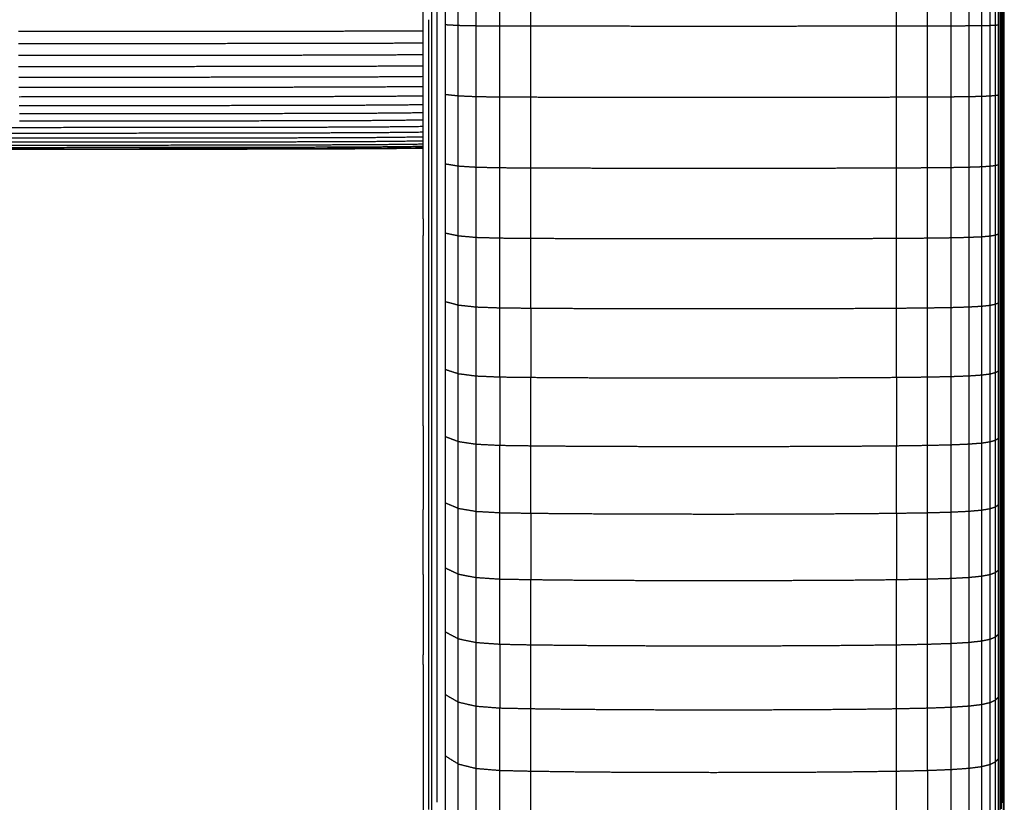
# Model space of a CAD drawing. Header units: millimetres. Extents: x 0 to 20, y 0 to 45.7.
# Tile 38 of 77: x 16.3 to 19.5, y 3.9 to 6.4. Entities that reach past the tile are written whole.
import ezdxf

# ---------------------------------------------------------------- set-up
doc = ezdxf.new("R2010")
doc.units = ezdxf.units.MM
doc.header["$MEASUREMENT"] = 0
doc.layers.add('Make2D$visible$lines', color=7, linetype='Continuous', true_color=0x000000)

msp = doc.modelspace()

# ---------------------------------------------------------------- linework, layer by layer
at = {"layer": 'Make2D$visible$lines'}
for points in [[(17.6767, 6.4288), (17.6767, 6.5373), (17.6767, 6.6459)], [(17.6938, 6.4236), (17.6938, 6.5347), (17.6938, 6.6459)], [(17.7213, 6.4201), (17.7213, 6.533), (17.7213, 6.6459)], [(17.7623, 6.4179), (17.7623, 6.5319), (17.7623, 6.6459)], [(17.8197, 6.4166), (17.8197, 6.5312), (17.8197, 6.6459)], [(17.8967, 6.416), (17.8967, 6.531), (17.8967, 6.6459)], [(17.9963, 6.4158), (17.9963, 6.5309), (17.9963, 6.6459)], [(19.1777, 6.4158), (19.1777, 6.5309), (19.1777, 6.6459)], [(19.2772, 6.416), (19.2772, 6.531), (19.2772, 6.6459)], [(19.3542, 6.4163), (19.3542, 6.5311), (19.3542, 6.6459)], [(19.4117, 6.4167), (19.4117, 6.5313), (19.4117, 6.6459)], [(19.4526, 6.4171), (19.4526, 6.5315), (19.4526, 6.6459)], [(19.4801, 6.4177), (19.4801, 6.5318), (19.4801, 6.6459)], [(19.4973, 6.4185), (19.4973, 6.5322), (19.4973, 6.6459)], [(19.5071, 6.4194), (19.5071, 6.5327), (19.5071, 6.6459)], [(19.5126, 6.4206), (19.5126, 6.5332), (19.5126, 6.6459)], [(19.5169, 6.4219), (19.5169, 6.5339), (19.5169, 6.6459)], [(19.5201, 6.4235), (19.5201, 6.5347), (19.5201, 6.6459)], [(19.5224, 6.4252), (19.5224, 6.5355), (19.5224, 6.6459)], [(19.5254, 6.4332), (19.5254, 6.5395), (19.5254, 6.6459)], [(17.6485, 6.3833), (17.6485, 6.4306), (17.6485, 6.4779)], [(17.6669, 6.2264), (17.6669, 6.3312), (17.6669, 6.4359)], [(17.6767, 6.2122), (17.6767, 6.3205), (17.6767, 6.4288)], [(17.6938, 6.2018), (17.6938, 6.3127), (17.6938, 6.4236)], [(19.5201, 6.2015), (19.5201, 6.3125), (19.5201, 6.4235)], [(19.5224, 6.205), (19.5224, 6.3151), (19.5224, 6.4252)], [(19.5254, 6.221), (19.5254, 6.3271), (19.5254, 6.4332)], [(16.3416, 6.3988), (16.5934, 6.3988), (16.8453, 6.3988)], [(16.8453, 6.3988), (17.0342, 6.399), (17.2231, 6.3991)], [(17.2231, 6.3991), (17.3582, 6.3993), (17.4932, 6.3996)], [(17.4932, 6.3996), (17.5708, 6.4), (17.6485, 6.4004)], [(17.7213, 6.1947), (17.7213, 6.3074), (17.7213, 6.4201)], [(17.7213, 6.4201), (17.7418, 6.419), (17.7623, 6.4178)], [(17.7623, 6.4178), (17.791, 6.4172), (17.8197, 6.4166)], [(17.7623, 6.1903), (17.7623, 6.3041), (17.7623, 6.4178)], [(17.8197, 6.1878), (17.8197, 6.3022), (17.8197, 6.4166)], [(17.8197, 6.4166), (17.8582, 6.4163), (17.8967, 6.416)], [(17.8967, 6.1867), (17.8967, 6.3014), (17.8967, 6.416)], [(17.8967, 6.416), (17.9465, 6.4159), (17.9963, 6.4158)], [(17.9963, 6.1863), (17.9963, 6.3011), (17.9963, 6.4158)], [(17.9963, 6.4158), (18.0589, 6.4158), (18.1215, 6.4157)], [(18.1215, 6.4157), (18.1938, 6.4156), (18.266, 6.4156)], [(18.266, 6.4156), (18.3446, 6.4155), (18.4233, 6.4155)], [(18.4233, 6.4155), (18.5051, 6.4155), (18.587, 6.4155)], [(18.587, 6.4155), (18.6688, 6.4155), (18.7507, 6.4155)], [(18.7507, 6.4155), (18.8293, 6.4155), (18.908, 6.4156)], [(18.908, 6.4156), (18.9802, 6.4156), (19.0524, 6.4157)], [(19.0524, 6.4157), (19.115, 6.4158), (19.1777, 6.4158)], [(19.1777, 6.4158), (19.2274, 6.4159), (19.2772, 6.416)], [(19.1777, 6.1863), (19.1777, 6.3011), (19.1777, 6.4158)], [(19.2772, 6.416), (19.3157, 6.4162), (19.3542, 6.4163)], [(19.2772, 6.1867), (19.2772, 6.3014), (19.2772, 6.416)], [(19.3542, 6.4163), (19.3829, 6.4165), (19.4117, 6.4167)], [(19.3542, 6.1872), (19.3542, 6.3018), (19.3542, 6.4163)], [(19.4117, 6.4167), (19.4321, 6.4169), (19.4526, 6.4171)], [(19.4117, 6.1879), (19.4117, 6.3023), (19.4117, 6.4167)], [(19.4526, 6.4171), (19.4664, 6.4174), (19.4801, 6.4177)], [(19.4526, 6.1888), (19.4526, 6.303), (19.4526, 6.4171)], [(19.4801, 6.4177), (19.4887, 6.4181), (19.4973, 6.4185)], [(19.4801, 6.19), (19.4801, 6.3039), (19.4801, 6.4177)], [(19.4973, 6.4185), (19.5022, 6.419), (19.5071, 6.4194)], [(19.4973, 6.1915), (19.4973, 6.305), (19.4973, 6.4185)], [(19.5071, 6.1934), (19.5071, 6.3064), (19.5071, 6.4194)], [(19.5126, 6.1957), (19.5126, 6.3081), (19.5126, 6.4206)], [(19.5169, 6.1984), (19.5169, 6.3102), (19.5169, 6.4219)], [(16.3419, 6.3593), (16.5937, 6.3594), (16.8455, 6.3594)], [(16.8455, 6.3594), (17.0344, 6.3596), (17.2233, 6.3597)], [(17.2233, 6.3597), (17.3582, 6.36), (17.4932, 6.3603)], [(17.4932, 6.3603), (17.5709, 6.3607), (17.6485, 6.3612)], [(17.6485, 6.28), (17.6485, 6.3316), (17.6485, 6.3833)], [(16.3422, 6.3214), (16.5939, 6.3214), (16.8457, 6.3215)], [(16.8457, 6.3215), (17.0345, 6.3217), (17.2234, 6.3218)], [(17.2234, 6.3218), (17.3584, 6.3221), (17.4933, 6.3225)], [(17.4933, 6.3225), (17.5709, 6.323), (17.6485, 6.3235)], [(16.3425, 6.2851), (16.5942, 6.2852), (16.8459, 6.2852)], [(16.8459, 6.2852), (17.0347, 6.2854), (17.2236, 6.2856)], [(17.2236, 6.2856), (17.3585, 6.2859), (17.4934, 6.2863)], [(17.4934, 6.2863), (17.5709, 6.2868), (17.6485, 6.2874)], [(17.6485, 6.169), (17.6485, 6.2245), (17.6485, 6.28)], [(16.3429, 6.2506), (16.5946, 6.2506), (16.8462, 6.2507)], [(16.8462, 6.2507), (17.035, 6.2509), (17.2237, 6.2511)], [(17.2237, 6.2511), (17.3586, 6.2514), (17.4935, 6.2518)], [(17.4935, 6.2518), (17.571, 6.2524), (17.6485, 6.253)], [(16.3434, 6.2179), (16.5949, 6.218), (16.8465, 6.2181)], [(16.8465, 6.2181), (17.0352, 6.2183), (17.2239, 6.2185)], [(17.2239, 6.2185), (17.3587, 6.2189), (17.4936, 6.2193)], [(17.4936, 6.2193), (17.571, 6.2199), (17.6485, 6.2206)], [(17.6669, 6.0176), (17.6669, 6.122), (17.6669, 6.2264)], [(17.6767, 5.9963), (17.6767, 6.1042), (17.6767, 6.2121)], [(17.6938, 5.9808), (17.6938, 6.0913), (17.6938, 6.2018)], [(19.5201, 5.9804), (19.5201, 6.0909), (19.5201, 6.2015)], [(19.5224, 5.9855), (19.5224, 6.0952), (19.5224, 6.205)], [(19.5254, 6.0095), (19.5254, 6.1152), (19.5254, 6.221)], [(16.3438, 6.1873), (16.5953, 6.1874), (16.8468, 6.1875)], [(16.8468, 6.1875), (17.0354, 6.1877), (17.2241, 6.1879)], [(17.2241, 6.1879), (17.3589, 6.1884), (17.4937, 6.1888)], [(17.4937, 6.1888), (17.5711, 6.1895), (17.6485, 6.1902)], [(17.7213, 5.9702), (17.7213, 6.0825), (17.7213, 6.1947)], [(17.7213, 6.1947), (17.7418, 6.1925), (17.7623, 6.1903)], [(17.7623, 5.9635), (17.7623, 6.0769), (17.7623, 6.1903)], [(17.7623, 6.1903), (17.791, 6.189), (17.8197, 6.1878)], [(17.8197, 5.9598), (17.8197, 6.0738), (17.8197, 6.1878)], [(17.8197, 6.1878), (17.8582, 6.1872), (17.8967, 6.1867)], [(17.8967, 5.9581), (17.8967, 6.0724), (17.8967, 6.1867)], [(17.8967, 6.1867), (17.9465, 6.1865), (17.9963, 6.1863)], [(17.9963, 5.9575), (17.9963, 6.0719), (17.9963, 6.1863)], [(17.9963, 6.1863), (18.0589, 6.1861), (18.1215, 6.1859)], [(18.1215, 6.1859), (18.1938, 6.1858), (18.266, 6.1857)], [(18.266, 6.1857), (18.3446, 6.1857), (18.4233, 6.1856)], [(18.4233, 6.1856), (18.5051, 6.1856), (18.587, 6.1856)], [(18.587, 6.1856), (18.6688, 6.1856), (18.7507, 6.1856)], [(18.7507, 6.1856), (18.8293, 6.1857), (18.908, 6.1857)], [(18.908, 6.1857), (18.9802, 6.1858), (19.0524, 6.1859)], [(19.0524, 6.1859), (19.115, 6.1861), (19.1777, 6.1863)], [(19.1777, 6.1863), (19.2274, 6.1865), (19.2772, 6.1867)], [(19.1777, 5.9575), (19.1777, 6.0719), (19.1777, 6.1863)], [(19.2772, 6.1867), (19.3157, 6.1869), (19.3542, 6.1872)], [(19.2772, 5.9581), (19.2772, 6.0724), (19.2772, 6.1867)], [(19.3542, 6.1872), (19.3829, 6.1875), (19.4117, 6.1879)], [(19.3542, 5.9589), (19.3542, 6.0731), (19.3542, 6.1872)], [(19.4117, 6.1879), (19.4321, 6.1884), (19.4526, 6.1888)], [(19.4117, 5.96), (19.4117, 6.0739), (19.4117, 6.1879)], [(19.4526, 6.1888), (19.4664, 6.1894), (19.4801, 6.19)], [(19.4526, 5.9614), (19.4526, 6.0751), (19.4526, 6.1888)], [(19.4801, 6.19), (19.4887, 6.1908), (19.4973, 6.1915)], [(19.4801, 5.9632), (19.4801, 6.0766), (19.4801, 6.19)], [(19.4973, 6.1915), (19.5022, 6.1925), (19.5071, 6.1934)], [(19.4973, 5.9655), (19.4973, 6.0785), (19.4973, 6.1915)], [(19.5071, 5.9683), (19.5071, 6.0808), (19.5071, 6.1934)], [(19.5126, 5.9717), (19.5126, 6.0837), (19.5126, 6.1957)], [(19.5169, 5.9757), (19.5169, 6.0871), (19.5169, 6.1984)], [(16.3443, 6.1589), (16.5957, 6.159), (16.8471, 6.1591)], [(16.8471, 6.1591), (17.0357, 6.1593), (17.2243, 6.1596)], [(17.2243, 6.1596), (17.359, 6.16), (17.4938, 6.1605)], [(17.4938, 6.1605), (17.5712, 6.1612), (17.6485, 6.1619)], [(17.6485, 6.0545), (17.6485, 6.1113), (17.6485, 6.1681)], [(16.3448, 6.1329), (16.5961, 6.133), (16.8474, 6.133)], [(16.3453, 6.1092), (16.5965, 6.1093), (16.8478, 6.1094)], [(16.8474, 6.133), (17.036, 6.1333), (17.2245, 6.1335)], [(16.8478, 6.1094), (17.0362, 6.1097), (17.2247, 6.1099)], [(17.2245, 6.1335), (17.3592, 6.134), (17.4939, 6.1345)], [(17.2247, 6.1099), (17.3594, 6.1104), (17.494, 6.1109)], [(17.4939, 6.1345), (17.5712, 6.1352), (17.6485, 6.136)], [(17.494, 6.1109), (17.5713, 6.1117), (17.6485, 6.1125)], [(15.7002, 6.0881), (16.023, 6.0881), (16.3459, 6.0882)], [(16.3459, 6.0882), (16.597, 6.0883), (16.8481, 6.0884)], [(16.8481, 6.0884), (17.0365, 6.0886), (17.2249, 6.0889)], [(17.2249, 6.0889), (17.3596, 6.0894), (17.4942, 6.0899)], [(17.4942, 6.0899), (17.5713, 6.0907), (17.6485, 6.0916)], [(17.4943, 6.0716), (17.5714, 6.0724), (17.6485, 6.0733)], [(15.701, 6.0697), (16.0237, 6.0697), (16.3464, 6.0698)], [(15.7018, 6.0539), (16.0244, 6.054), (16.347, 6.0541)], [(16.3464, 6.0698), (16.5975, 6.0699), (16.8485, 6.07)], [(16.347, 6.0541), (16.598, 6.0542), (16.8489, 6.0543)], [(16.3476, 6.0411), (16.5984, 6.0412), (16.8493, 6.0413)], [(16.8485, 6.07), (17.0368, 6.0703), (17.2252, 6.0705)], [(16.8489, 6.0543), (17.0372, 6.0546), (17.2254, 6.0548)], [(16.8493, 6.0413), (17.0375, 6.0416), (17.2257, 6.0419)], [(17.2252, 6.0705), (17.3597, 6.0711), (17.4943, 6.0716)], [(17.2254, 6.0548), (17.3599, 6.0554), (17.4945, 6.0559)], [(17.2257, 6.0419), (17.3601, 6.0424), (17.4946, 6.043)], [(17.4945, 6.0559), (17.5715, 6.0568), (17.6485, 6.0576)], [(17.4946, 6.043), (17.5715, 6.0439), (17.6485, 6.0447)], [(17.6485, 5.9464), (17.6485, 6.0005), (17.6485, 6.0545)], [(15.7027, 6.041), (16.0251, 6.0411), (16.3476, 6.0411)], [(15.7035, 6.0308), (16.0259, 6.0309), (16.3482, 6.031)], [(15.7044, 6.0235), (16.0266, 6.0236), (16.3488, 6.0236)], [(15.7053, 6.019), (16.0274, 6.0191), (16.3494, 6.0192)], [(15.7062, 6.0175), (16.0281, 6.0176), (16.35, 6.0177)], [(16.3482, 6.031), (16.599, 6.0311), (16.8497, 6.0312)], [(16.3488, 6.0236), (16.5995, 6.0237), (16.8501, 6.0238)], [(16.3494, 6.0192), (16.6, 6.0193), (16.8505, 6.0194)], [(16.35, 6.0177), (16.6005, 6.0178), (16.8509, 6.0179)], [(16.8497, 6.0312), (17.0378, 6.0314), (17.2259, 6.0317)], [(16.8501, 6.0238), (17.0381, 6.0241), (17.2262, 6.0244)], [(16.8505, 6.0194), (17.0385, 6.0197), (17.2264, 6.02)], [(16.8509, 6.0179), (17.0388, 6.0182), (17.2267, 6.0185)], [(17.2259, 6.0317), (17.3603, 6.0323), (17.4947, 6.0329)], [(17.2262, 6.0244), (17.3605, 6.025), (17.4949, 6.0256)], [(17.2264, 6.02), (17.3607, 6.0205), (17.495, 6.0211)], [(17.2267, 6.0185), (17.3609, 6.0191), (17.4952, 6.0196)], [(17.4947, 6.0329), (17.5716, 6.0337), (17.6485, 6.0346)], [(17.4949, 6.0256), (17.5717, 6.0264), (17.6485, 6.0273)], [(17.495, 6.0211), (17.5718, 6.022), (17.6485, 6.0229)], [(17.4952, 6.0196), (17.5718, 6.0205), (17.6485, 6.0214)], [(17.6669, 5.8101), (17.6669, 5.9138), (17.6669, 6.0176)], [(19.5254, 5.7993), (19.5254, 5.9044), (19.5254, 6.0095)], [(17.6767, 5.7817), (17.6767, 5.889), (17.6767, 5.9963)], [(17.6938, 5.7611), (17.6938, 5.871), (17.6938, 5.9808)], [(19.5201, 5.7605), (19.5201, 5.8704), (19.5201, 5.9804)], [(19.5224, 5.7674), (19.5224, 5.8765), (19.5224, 5.9855)], [(17.6485, 5.8553), (17.6485, 5.9009), (17.6485, 5.9464)], [(17.7213, 5.747), (17.7213, 5.8586), (17.7213, 5.9702)], [(17.7213, 5.9702), (17.7418, 5.9669), (17.7623, 5.9635)], [(17.7623, 5.9635), (17.791, 5.9617), (17.8197, 5.9598)], [(17.7623, 5.7381), (17.7623, 5.8508), (17.7623, 5.9635)], [(17.8197, 5.9598), (17.8582, 5.959), (17.8967, 5.9581)], [(17.8197, 5.7331), (17.8197, 5.8465), (17.8197, 5.9598)], [(17.8967, 5.7309), (17.8967, 5.8445), (17.8967, 5.9581)], [(17.8967, 5.9581), (17.9465, 5.9578), (17.9963, 5.9575)], [(17.9963, 5.7301), (17.9963, 5.8438), (17.9963, 5.9575)], [(17.9963, 5.9575), (18.0589, 5.9573), (18.1215, 5.9571)], [(18.1215, 5.9571), (18.1938, 5.9569), (18.266, 5.9567)], [(18.266, 5.9567), (18.3446, 5.9566), (18.4233, 5.9565)], [(18.4233, 5.9565), (18.5051, 5.9565), (18.587, 5.9565)], [(18.587, 5.9565), (18.6688, 5.9565), (18.7507, 5.9565)], [(18.7507, 5.9565), (18.8293, 5.9566), (18.908, 5.9567)], [(18.908, 5.9567), (18.9802, 5.9569), (19.0524, 5.9571)], [(19.0524, 5.9571), (19.115, 5.9573), (19.1777, 5.9575)], [(19.1777, 5.9575), (19.2274, 5.9578), (19.2772, 5.9581)], [(19.1777, 5.7301), (19.1777, 5.8438), (19.1777, 5.9575)], [(19.2772, 5.9581), (19.3157, 5.9585), (19.3542, 5.9589)], [(19.2772, 5.7309), (19.2772, 5.8445), (19.2772, 5.9581)], [(19.3542, 5.9589), (19.3829, 5.9595), (19.4117, 5.96)], [(19.3542, 5.732), (19.3542, 5.8455), (19.3542, 5.9589)], [(19.4117, 5.96), (19.4321, 5.9607), (19.4526, 5.9614)], [(19.4117, 5.7334), (19.4117, 5.8467), (19.4117, 5.96)], [(19.4526, 5.9614), (19.4664, 5.9623), (19.4801, 5.9632)], [(19.4526, 5.7353), (19.4526, 5.8483), (19.4526, 5.9614)], [(19.4801, 5.9632), (19.4887, 5.9643), (19.4973, 5.9655)], [(19.4801, 5.7376), (19.4801, 5.8504), (19.4801, 5.9632)], [(19.4973, 5.9655), (19.5022, 5.9669), (19.5071, 5.9683)], [(19.4973, 5.7407), (19.4973, 5.8531), (19.4973, 5.9655)], [(19.5071, 5.7444), (19.5071, 5.8563), (19.5071, 5.9683)], [(19.5126, 5.7489), (19.5126, 5.8603), (19.5126, 5.9717)], [(19.5169, 5.7543), (19.5169, 5.865), (19.5169, 5.9757)], [(17.6485, 5.7925), (17.6485, 5.8239), (17.6485, 5.8553)], [(17.6485, 5.7925), (17.6485, 5.7657), (17.6485, 5.7388)], [(17.6669, 5.6041), (17.6669, 5.7071), (17.6669, 5.8101)], [(19.5254, 5.5906), (19.5254, 5.6949), (19.5254, 5.7993)], [(17.6767, 5.5687), (17.6767, 5.6752), (17.6767, 5.7817)], [(17.6938, 5.543), (17.6938, 5.6521), (17.6938, 5.7611)], [(19.5201, 5.5423), (19.5201, 5.6514), (19.5201, 5.7605)], [(19.5224, 5.5509), (19.5224, 5.6591), (19.5224, 5.7674)], [(17.6485, 5.6745), (17.6485, 5.7067), (17.6485, 5.7388)], [(17.7213, 5.747), (17.7418, 5.7425), (17.7623, 5.7381)], [(17.7213, 5.5254), (17.7213, 5.6362), (17.7213, 5.747)], [(17.7623, 5.7381), (17.791, 5.7356), (17.8197, 5.7331)], [(17.7623, 5.5144), (17.7623, 5.6262), (17.7623, 5.7381)], [(17.8197, 5.7331), (17.8582, 5.732), (17.8967, 5.7309)], [(17.8197, 5.5082), (17.8197, 5.6207), (17.8197, 5.7331)], [(17.8967, 5.5054), (17.8967, 5.6182), (17.8967, 5.7309)], [(17.8967, 5.7309), (17.9465, 5.7305), (17.9963, 5.7301)], [(17.9963, 5.5044), (17.9963, 5.6173), (17.9963, 5.7301)], [(17.9963, 5.7301), (18.0589, 5.7298), (18.1215, 5.7295)], [(18.1215, 5.7295), (18.1938, 5.7293), (18.266, 5.7291)], [(18.266, 5.7291), (18.3446, 5.7289), (18.4233, 5.7288)], [(18.4233, 5.7288), (18.5051, 5.7288), (18.587, 5.7287)], [(18.587, 5.7287), (18.6688, 5.7288), (18.7507, 5.7288)], [(18.7507, 5.7288), (18.8293, 5.7289), (18.908, 5.7291)], [(18.908, 5.7291), (18.9802, 5.7293), (19.0524, 5.7295)], [(19.0524, 5.7295), (19.115, 5.7298), (19.1777, 5.7301)], [(19.1777, 5.7301), (19.2274, 5.7305), (19.2772, 5.7309)], [(19.1777, 5.5044), (19.1777, 5.6173), (19.1777, 5.7301)], [(19.2772, 5.7309), (19.3157, 5.7314), (19.3542, 5.732)], [(19.2772, 5.5054), (19.2772, 5.6182), (19.2772, 5.7309)], [(19.3542, 5.732), (19.3829, 5.7327), (19.4117, 5.7334)], [(19.3542, 5.5067), (19.3542, 5.6194), (19.3542, 5.732)], [(19.4117, 5.7334), (19.4321, 5.7343), (19.4526, 5.7352)], [(19.4117, 5.5085), (19.4117, 5.6209), (19.4117, 5.7334)], [(19.4526, 5.7352), (19.4664, 5.7364), (19.4801, 5.7376)], [(19.4526, 5.5108), (19.4526, 5.623), (19.4526, 5.7352)], [(19.4801, 5.7376), (19.4887, 5.7391), (19.4973, 5.7407)], [(19.4801, 5.5138), (19.4801, 5.6257), (19.4801, 5.7376)], [(19.4973, 5.7407), (19.5022, 5.7425), (19.5071, 5.7444)], [(19.4973, 5.5176), (19.4973, 5.6291), (19.4973, 5.7407)], [(19.5071, 5.5222), (19.5071, 5.6333), (19.5071, 5.7444)], [(19.5126, 5.5278), (19.5126, 5.6384), (19.5126, 5.7489)], [(19.5169, 5.5346), (19.5169, 5.6445), (19.5169, 5.7543)], [(17.6485, 5.5925), (17.6485, 5.6335), (17.6485, 5.6745)], [(17.6669, 5.4001), (17.6669, 5.5021), (17.6669, 5.6041)], [(17.6485, 5.4853), (17.6485, 5.5389), (17.6485, 5.5925)], [(17.6767, 5.3578), (17.6767, 5.4633), (17.6767, 5.5687)], [(19.5254, 5.384), (19.5254, 5.4873), (19.5254, 5.5906)], [(17.6938, 5.3271), (17.6938, 5.4351), (17.6938, 5.543)], [(19.5169, 5.317), (19.5169, 5.4258), (19.5169, 5.5346)], [(19.5201, 5.3262), (19.5201, 5.4343), (19.5201, 5.5423)], [(19.5224, 5.3364), (19.5224, 5.4436), (19.5224, 5.5509)], [(17.7213, 5.5254), (17.7418, 5.5199), (17.7623, 5.5144)], [(17.7213, 5.306), (17.7213, 5.4157), (17.7213, 5.5254)], [(17.7623, 5.5144), (17.791, 5.5113), (17.8197, 5.5082)], [(17.7623, 5.2928), (17.7623, 5.4036), (17.7623, 5.5144)], [(17.8197, 5.2854), (17.8197, 5.3968), (17.8197, 5.5082)], [(17.8197, 5.5082), (17.8582, 5.5068), (17.8967, 5.5054)], [(17.8967, 5.2821), (17.8967, 5.3938), (17.8967, 5.5054)], [(17.8967, 5.5054), (17.9465, 5.5049), (17.9963, 5.5044)], [(17.9963, 5.5044), (17.9963, 5.3927), (17.9963, 5.2809)], [(17.9963, 5.5044), (18.0589, 5.504), (18.1215, 5.5037)], [(18.1215, 5.5037), (18.1938, 5.5034), (18.266, 5.5031)], [(18.266, 5.5031), (18.3446, 5.5029), (18.4233, 5.5028)], [(18.4233, 5.5028), (18.5051, 5.5027), (18.587, 5.5027)], [(18.587, 5.5027), (18.6688, 5.5027), (18.7507, 5.5028)], [(18.7507, 5.5028), (18.8293, 5.5029), (18.908, 5.5031)], [(18.908, 5.5031), (18.9802, 5.5034), (19.0524, 5.5037)], [(19.0524, 5.5037), (19.115, 5.504), (19.1777, 5.5044)], [(19.1777, 5.5044), (19.2274, 5.5049), (19.2772, 5.5054)], [(19.1777, 5.2809), (19.1777, 5.3927), (19.1777, 5.5044)], [(19.2772, 5.5054), (19.3157, 5.5061), (19.3542, 5.5067)], [(19.2772, 5.2821), (19.2772, 5.3938), (19.2772, 5.5054)], [(19.3542, 5.5067), (19.3829, 5.5076), (19.4117, 5.5085)], [(19.3542, 5.2837), (19.3542, 5.3952), (19.3542, 5.5067)], [(19.4117, 5.5085), (19.4321, 5.5097), (19.4526, 5.5108)], [(19.4117, 5.2858), (19.4117, 5.3972), (19.4117, 5.5085)], [(19.4526, 5.5108), (19.4664, 5.5123), (19.4801, 5.5138)], [(19.4526, 5.2886), (19.4526, 5.3997), (19.4526, 5.5108)], [(19.4801, 5.5138), (19.4887, 5.5157), (19.4973, 5.5176)], [(19.4801, 5.2921), (19.4801, 5.403), (19.4801, 5.5138)], [(19.4973, 5.5176), (19.5022, 5.5199), (19.5071, 5.5222)], [(19.4973, 5.2966), (19.4973, 5.4071), (19.4973, 5.5176)], [(19.5071, 5.3022), (19.5071, 5.4122), (19.5071, 5.5222)], [(19.5126, 5.3089), (19.5126, 5.4184), (19.5126, 5.5278)], [(17.6485, 5.3665), (17.6485, 5.4259), (17.6485, 5.4853)], [(17.6669, 5.1984), (17.6669, 5.2992), (17.6669, 5.4001)], [(19.5254, 5.1797), (19.5254, 5.2818), (19.5254, 5.384)], [(17.6485, 5.2495), (17.6485, 5.308), (17.6485, 5.3665)], [(17.6767, 5.1493), (17.6767, 5.2536), (17.6767, 5.3578)], [(17.6938, 5.1136), (17.6938, 5.2204), (17.6938, 5.3271)], [(19.5169, 5.1019), (19.5169, 5.2094), (19.5169, 5.317)], [(19.5201, 5.1126), (19.5201, 5.2194), (19.5201, 5.3262)], [(19.5224, 5.1245), (19.5224, 5.2305), (19.5224, 5.3364)], [(17.7213, 5.306), (17.7418, 5.2994), (17.7623, 5.2928)], [(17.7213, 5.0892), (17.7213, 5.1976), (17.7213, 5.306)], [(17.7623, 5.0738), (17.7623, 5.1833), (17.7623, 5.2928)], [(17.7623, 5.2928), (17.791, 5.2891), (17.8197, 5.2854)], [(17.8197, 5.2854), (17.8582, 5.2838), (17.8967, 5.2821)], [(17.8197, 5.0652), (17.8197, 5.1753), (17.8197, 5.2854)], [(17.8967, 5.2821), (17.8967, 5.1717), (17.8967, 5.0614)], [(17.8967, 5.2821), (17.9465, 5.2815), (17.9963, 5.2809)], [(17.9963, 5.2809), (18.0589, 5.2805), (18.1215, 5.28)], [(17.9963, 5.06), (17.9963, 5.1705), (17.9963, 5.2809)], [(18.1215, 5.28), (18.1938, 5.2797), (18.266, 5.2793)], [(18.266, 5.2793), (18.3446, 5.2791), (18.4233, 5.2789)], [(18.4233, 5.2789), (18.5051, 5.2789), (18.587, 5.2788)], [(18.587, 5.2788), (18.6688, 5.2789), (18.7507, 5.2789)], [(18.7507, 5.2789), (18.8293, 5.2791), (18.908, 5.2793)], [(18.908, 5.2793), (18.9802, 5.2797), (19.0524, 5.28)], [(19.0524, 5.28), (19.115, 5.2805), (19.1777, 5.2809)], [(19.1777, 5.2809), (19.2274, 5.2815), (19.2772, 5.2821)], [(19.1777, 5.2809), (19.1777, 5.1705), (19.1777, 5.06)], [(19.2772, 5.2821), (19.3157, 5.2829), (19.3542, 5.2837)], [(19.2772, 5.0614), (19.2772, 5.1717), (19.2772, 5.2821)], [(19.3542, 5.2837), (19.3829, 5.2847), (19.4117, 5.2858)], [(19.3542, 5.0632), (19.3542, 5.1734), (19.3542, 5.2837)], [(19.4117, 5.2858), (19.4321, 5.2872), (19.4526, 5.2886)], [(19.4117, 5.0657), (19.4117, 5.1757), (19.4117, 5.2858)], [(19.4526, 5.2886), (19.4664, 5.2903), (19.4801, 5.2921)], [(19.4526, 5.0689), (19.4526, 5.1787), (19.4526, 5.2886)], [(19.4801, 5.2921), (19.4887, 5.2944), (19.4973, 5.2966)], [(19.4801, 5.073), (19.4801, 5.1826), (19.4801, 5.2921)], [(19.4973, 5.2966), (19.5022, 5.2994), (19.5071, 5.3022)], [(19.4973, 5.0782), (19.4973, 5.1874), (19.4973, 5.2966)], [(19.5071, 5.0847), (19.5071, 5.1934), (19.5071, 5.3022)], [(19.5126, 5.0925), (19.5126, 5.2007), (19.5126, 5.3089)], [(17.6485, 5.1601), (17.6485, 5.2048), (17.6485, 5.2495)], [(17.6669, 4.9996), (17.6669, 5.099), (17.6669, 5.1984)], [(17.6485, 5.124), (17.6485, 5.1421), (17.6485, 5.1601)], [(19.5254, 4.9783), (19.5254, 5.079), (19.5254, 5.1797)], [(17.6485, 5.124), (17.6486, 4.9889), (17.6487, 4.8538)], [(17.6767, 4.9437), (17.6767, 5.0465), (17.6767, 5.1493)], [(19.5224, 4.9155), (19.5224, 5.02), (19.5224, 5.1245)], [(17.6938, 4.9031), (17.6938, 5.0084), (17.6938, 5.1136)], [(17.7213, 5.0892), (17.7418, 5.0815), (17.7623, 5.0738)], [(17.7213, 4.8753), (17.7213, 4.9823), (17.7213, 5.0892)], [(19.5126, 4.8791), (19.5126, 4.9858), (19.5126, 5.0925)], [(19.5169, 4.8898), (19.5169, 4.9958), (19.5169, 5.1019)], [(19.5201, 4.902), (19.5201, 5.0073), (19.5201, 5.1126)], [(17.7623, 5.0738), (17.791, 5.0695), (17.8197, 5.0652)], [(17.7623, 4.8578), (17.7623, 4.9658), (17.7623, 5.0738)], [(17.8197, 4.8481), (17.8197, 4.9567), (17.8197, 5.0652)], [(17.8197, 5.0652), (17.8582, 5.0633), (17.8967, 5.0614)], [(17.8967, 4.8437), (17.8967, 4.9525), (17.8967, 5.0614)], [(17.8967, 5.0614), (17.9465, 5.0607), (17.9963, 5.06)], [(17.9963, 4.8421), (17.9963, 4.9511), (17.9963, 5.06)], [(17.9963, 5.06), (18.0589, 5.0595), (18.1215, 5.0589)], [(18.1215, 5.0589), (18.1938, 5.0585), (18.266, 5.0582)], [(18.266, 5.0582), (18.3446, 5.0579), (18.4233, 5.0577)], [(18.4233, 5.0577), (18.5051, 5.0576), (18.587, 5.0575)], [(18.587, 5.0575), (18.6688, 5.0576), (18.7507, 5.0577)], [(18.7507, 5.0577), (18.8293, 5.0579), (18.908, 5.0582)], [(18.908, 5.0582), (18.9802, 5.0585), (19.0524, 5.0589)], [(19.0524, 5.0589), (19.115, 5.0595), (19.1777, 5.06)], [(19.1777, 5.06), (19.2274, 5.0607), (19.2772, 5.0614)], [(19.1777, 4.8421), (19.1777, 4.9511), (19.1777, 5.06)], [(19.2772, 5.0614), (19.3157, 5.0623), (19.3542, 5.0632)], [(19.2772, 4.8437), (19.2772, 4.9525), (19.2772, 5.0614)], [(19.3542, 5.0632), (19.3829, 5.0644), (19.4117, 5.0657)], [(19.3542, 4.8458), (19.3542, 4.9545), (19.3542, 5.0632)], [(19.4117, 5.0657), (19.4321, 5.0673), (19.4526, 5.0689)], [(19.4117, 4.8486), (19.4117, 4.9571), (19.4117, 5.0657)], [(19.4526, 5.0689), (19.4664, 5.0709), (19.4801, 5.073)], [(19.4526, 4.8522), (19.4526, 4.9605), (19.4526, 5.0689)], [(19.4801, 5.073), (19.4887, 5.0756), (19.4973, 5.0782)], [(19.4801, 4.8569), (19.4801, 4.965), (19.4801, 5.073)], [(19.4973, 5.0782), (19.5022, 5.0815), (19.5071, 5.0847)], [(19.4973, 4.8629), (19.4973, 4.9706), (19.4973, 5.0782)], [(19.5071, 4.8702), (19.5071, 4.9774), (19.5071, 5.0847)], [(17.6669, 4.8039), (17.6669, 4.9017), (17.6669, 4.9996)], [(19.5254, 4.7801), (19.5254, 4.8792), (19.5254, 4.9783)], [(17.6767, 4.7414), (17.6767, 4.8425), (17.6767, 4.9437)], [(17.6938, 4.696), (17.6938, 4.7995), (17.6938, 4.9031)], [(19.5201, 4.6947), (19.5201, 4.7983), (19.5201, 4.902)], [(19.5224, 4.7098), (19.5224, 4.8126), (19.5224, 4.9155)], [(17.7213, 4.8753), (17.7418, 4.8666), (17.7623, 4.8578)], [(17.7213, 4.6649), (17.7213, 4.7701), (17.7213, 4.8753)], [(19.4973, 4.8629), (19.5022, 4.8665), (19.5071, 4.8702)], [(19.5071, 4.6591), (19.5071, 4.7647), (19.5071, 4.8702)], [(19.5126, 4.6691), (19.5126, 4.7741), (19.5126, 4.8791)], [(19.5169, 4.681), (19.5169, 4.7854), (19.5169, 4.8898)], [(17.6485, 4.8328), (17.6485, 4.8433), (17.6485, 4.8538)], [(17.7623, 4.8578), (17.791, 4.8529), (17.8197, 4.8481)], [(17.7623, 4.6452), (17.7623, 4.7515), (17.7623, 4.8578)], [(17.8197, 4.8481), (17.8582, 4.8459), (17.8967, 4.8437)], [(17.8197, 4.6344), (17.8197, 4.7412), (17.8197, 4.8481)], [(17.8967, 4.6295), (17.8967, 4.7366), (17.8967, 4.8437)], [(17.8967, 4.8437), (17.9465, 4.8429), (17.9963, 4.8421)], [(17.9963, 4.8421), (18.0589, 4.8415), (18.1215, 4.8409)], [(17.9963, 4.8421), (17.9963, 4.7349), (17.9963, 4.6277)], [(18.1215, 4.8409), (18.1938, 4.8405), (18.266, 4.84)], [(18.266, 4.84), (18.3446, 4.8398), (18.4233, 4.8395)], [(18.4233, 4.8395), (18.5051, 4.8394), (18.587, 4.8393)], [(18.587, 4.8393), (18.6688, 4.8394), (18.7507, 4.8395)], [(18.7507, 4.8395), (18.8293, 4.8398), (18.908, 4.84)], [(18.908, 4.84), (18.9802, 4.8405), (19.0524, 4.8409)], [(19.0524, 4.8409), (19.115, 4.8415), (19.1777, 4.8421)], [(19.1777, 4.8421), (19.2274, 4.8429), (19.2772, 4.8437)], [(19.1777, 4.8421), (19.1777, 4.7349), (19.1777, 4.6277)], [(19.2772, 4.8437), (19.3157, 4.8447), (19.3542, 4.8458)], [(19.2772, 4.6295), (19.2772, 4.7366), (19.2772, 4.8437)], [(19.3542, 4.8458), (19.3829, 4.8472), (19.4117, 4.8486)], [(19.3542, 4.6318), (19.3542, 4.7388), (19.3542, 4.8458)], [(19.4117, 4.8486), (19.4321, 4.8504), (19.4526, 4.8522)], [(19.4117, 4.6349), (19.4117, 4.7417), (19.4117, 4.8486)], [(19.4526, 4.8522), (19.4664, 4.8546), (19.4801, 4.8569)], [(19.4526, 4.639), (19.4526, 4.7456), (19.4526, 4.8522)], [(19.4801, 4.8569), (19.4887, 4.8599), (19.4973, 4.8629)], [(19.4801, 4.6443), (19.4801, 4.7506), (19.4801, 4.8569)], [(19.4973, 4.6509), (19.4973, 4.7569), (19.4973, 4.8629)], [(17.6485, 4.721), (17.6485, 4.7769), (17.6485, 4.8328)], [(17.6669, 4.6117), (17.6669, 4.7078), (17.6669, 4.8039)], [(19.5254, 4.5854), (19.5254, 4.6827), (19.5254, 4.7801)], [(17.6767, 4.5427), (17.6767, 4.642), (17.6767, 4.7414)], [(17.6485, 4.6441), (17.6485, 4.6825), (17.6485, 4.721)], [(19.5224, 4.5078), (19.5224, 4.6088), (19.5224, 4.7098)], [(17.6938, 4.4925), (17.6938, 4.5942), (17.6938, 4.696)], [(19.5169, 4.476), (19.5169, 4.5785), (19.5169, 4.681)], [(19.5201, 4.4911), (19.5201, 4.5929), (19.5201, 4.6947)], [(17.6485, 4.6441), (17.6486, 4.5145), (17.6487, 4.3849)], [(17.7213, 4.4582), (17.7213, 4.5615), (17.7213, 4.6648)], [(17.7213, 4.6648), (17.7418, 4.655), (17.7623, 4.6452)], [(17.7623, 4.6452), (17.791, 4.6398), (17.8197, 4.6344)], [(17.7623, 4.4365), (17.7623, 4.5409), (17.7623, 4.6452)], [(19.4526, 4.639), (19.4664, 4.6416), (19.4801, 4.6443)], [(19.4801, 4.6443), (19.4887, 4.6476), (19.4973, 4.6509)], [(19.4801, 4.4354), (19.4801, 4.5399), (19.4801, 4.6443)], [(19.4973, 4.6509), (19.5022, 4.655), (19.5071, 4.6591)], [(19.4973, 4.4428), (19.4973, 4.5468), (19.4973, 4.6509)], [(19.5071, 4.4518), (19.5071, 4.5555), (19.5071, 4.6591)], [(19.5126, 4.4628), (19.5126, 4.566), (19.5126, 4.6691)], [(17.6669, 4.4234), (17.6669, 4.5175), (17.6669, 4.6117)], [(17.8197, 4.4245), (17.8197, 4.5294), (17.8197, 4.6344)], [(17.8197, 4.6344), (17.8582, 4.6319), (17.8967, 4.6294)], [(17.8967, 4.4191), (17.8967, 4.5243), (17.8967, 4.6294)], [(17.8967, 4.6294), (17.9465, 4.6286), (17.9963, 4.6277)], [(17.9963, 4.4171), (17.9963, 4.5224), (17.9963, 4.6277)], [(17.9963, 4.6277), (18.0589, 4.627), (18.1215, 4.6263)], [(18.1215, 4.6263), (18.1938, 4.6258), (18.266, 4.6254)], [(18.266, 4.6254), (18.3446, 4.6251), (18.4233, 4.6248)], [(18.4233, 4.6248), (18.5051, 4.6247), (18.587, 4.6246)], [(18.587, 4.6246), (18.6688, 4.6247), (18.7507, 4.6248)], [(18.7507, 4.6248), (18.8293, 4.6251), (18.908, 4.6254)], [(18.908, 4.6254), (18.9802, 4.6258), (19.0524, 4.6263)], [(19.0524, 4.6263), (19.115, 4.627), (19.1777, 4.6277)], [(19.1777, 4.6277), (19.2274, 4.6286), (19.2772, 4.6294)], [(19.1777, 4.4171), (19.1777, 4.5224), (19.1777, 4.6277)], [(19.2772, 4.6294), (19.3157, 4.6306), (19.3542, 4.6318)], [(19.2772, 4.4191), (19.2772, 4.5243), (19.2772, 4.6294)], [(19.3542, 4.6318), (19.3829, 4.6333), (19.4117, 4.6349)], [(19.3542, 4.4216), (19.3542, 4.5267), (19.3542, 4.6318)], [(19.4117, 4.6349), (19.4321, 4.637), (19.4526, 4.639)], [(19.4117, 4.4251), (19.4117, 4.53), (19.4117, 4.6349)], [(19.4526, 4.4296), (19.4526, 4.5343), (19.4526, 4.639)], [(19.5254, 4.3946), (19.5254, 4.49), (19.5254, 4.5854)], [(17.6767, 4.348), (17.6767, 4.4453), (17.6767, 4.5427)], [(17.6938, 4.2932), (17.6938, 4.3928), (17.6938, 4.4925)], [(19.5201, 4.2916), (19.5201, 4.3914), (19.5201, 4.4911)], [(19.5224, 4.3098), (19.5224, 4.4088), (19.5224, 4.5078)], [(17.7213, 4.2556), (17.7213, 4.3569), (17.7213, 4.4582)], [(17.7213, 4.4582), (17.7418, 4.4473), (17.7623, 4.4365)], [(19.4973, 4.4428), (19.5022, 4.4473), (19.5071, 4.4518)], [(19.5071, 4.2487), (19.5071, 4.3503), (19.5071, 4.4518)], [(19.5126, 4.2607), (19.5126, 4.3618), (19.5126, 4.4628)], [(19.5169, 4.2751), (19.5169, 4.3756), (19.5169, 4.476)], [(17.6669, 4.2392), (17.6669, 4.3313), (17.6669, 4.4234)], [(17.7623, 4.232), (17.7623, 4.3342), (17.7623, 4.4365)], [(17.7623, 4.4365), (17.791, 4.4305), (17.8197, 4.4245)], [(17.8197, 4.2189), (17.8197, 4.3217), (17.8197, 4.4245)], [(17.8197, 4.4245), (17.8582, 4.4218), (17.8967, 4.4191)], [(19.2772, 4.4191), (19.3157, 4.4204), (19.3542, 4.4216)], [(19.3542, 4.4216), (19.3829, 4.4234), (19.4117, 4.4251)], [(19.3542, 4.2157), (19.3542, 4.3187), (19.3542, 4.4216)], [(19.4117, 4.4251), (19.4321, 4.4274), (19.4526, 4.4296)], [(19.4117, 4.2195), (19.4117, 4.3223), (19.4117, 4.4251)], [(19.4526, 4.4296), (19.4664, 4.4325), (19.4801, 4.4354)], [(19.4526, 4.2244), (19.4526, 4.327), (19.4526, 4.4296)], [(19.4801, 4.4354), (19.4887, 4.4391), (19.4973, 4.4428)], [(19.4801, 4.2308), (19.4801, 4.3331), (19.4801, 4.4354)], [(19.4973, 4.2388), (19.4973, 4.3408), (19.4973, 4.4428)], [(17.8967, 4.4191), (17.8967, 4.316), (17.8967, 4.2129)], [(17.8967, 4.4191), (17.9465, 4.4181), (17.9963, 4.4171)], [(17.9963, 4.2108), (17.9963, 4.314), (17.9963, 4.4171)], [(17.9963, 4.4171), (18.0589, 4.4164), (18.1215, 4.4156)], [(18.1215, 4.4156), (18.1938, 4.4151), (18.266, 4.4146)], [(18.266, 4.4146), (18.3446, 4.4142), (18.4233, 4.4139)], [(18.4233, 4.4139), (18.5051, 4.4138), (18.587, 4.4137)], [(18.587, 4.4137), (18.6688, 4.4138), (18.7507, 4.4139)], [(18.7507, 4.4139), (18.8293, 4.4142), (18.908, 4.4146)], [(18.908, 4.4146), (18.9802, 4.4151), (19.0524, 4.4156)], [(19.0524, 4.4156), (19.115, 4.4164), (19.1777, 4.4171)], [(19.1777, 4.4171), (19.2274, 4.4181), (19.2772, 4.4191)], [(19.1777, 4.2108), (19.1777, 4.314), (19.1777, 4.4171)], [(19.2772, 4.2129), (19.2772, 4.316), (19.2772, 4.4191)], [(19.5254, 4.2081), (19.5254, 4.3014), (19.5254, 4.3946)], [(17.6487, 4.3535), (17.6487, 4.3692), (17.6487, 4.3849)], [(17.6487, 4.3535), (17.6489, 4.199), (17.6491, 4.0444)], [(17.6767, 4.1576), (17.6767, 4.2528), (17.6767, 4.348)], [(17.6938, 4.0983), (17.6938, 4.1957), (17.6938, 4.2932)], [(19.5224, 4.1163), (19.5224, 4.2131), (19.5224, 4.3098)], [(19.5126, 4.0632), (19.5126, 4.162), (19.5126, 4.2607)], [(19.5169, 4.0787), (19.5169, 4.1769), (19.5169, 4.2751)], [(19.5201, 4.0966), (19.5201, 4.1941), (19.5201, 4.2916)], [(17.6669, 4.0597), (17.6669, 4.1495), (17.6669, 4.2392)], [(17.7213, 4.0576), (17.7213, 4.1566), (17.7213, 4.2556)], [(17.7213, 4.2556), (17.7418, 4.2438), (17.7623, 4.232)], [(17.7623, 4.232), (17.791, 4.2254), (17.8197, 4.2188)], [(17.7623, 4.032), (17.7623, 4.132), (17.7623, 4.232)], [(19.4526, 4.2244), (19.4664, 4.2276), (19.4801, 4.2308)], [(19.4801, 4.2308), (19.4887, 4.2348), (19.4973, 4.2388)], [(19.4801, 4.0307), (19.4801, 4.1308), (19.4801, 4.2308)], [(19.4973, 4.2388), (19.5022, 4.2438), (19.5071, 4.2487)], [(19.4973, 4.0394), (19.4973, 4.1391), (19.4973, 4.2388)], [(19.5071, 4.0501), (19.5071, 4.1494), (19.5071, 4.2487)], [(17.8197, 4.2188), (17.8582, 4.2159), (17.8967, 4.2129)], [(17.8197, 4.0178), (17.8197, 4.1183), (17.8197, 4.2188)], [(17.8967, 4.0114), (17.8967, 4.1121), (17.8967, 4.2129)], [(17.8967, 4.2129), (17.9465, 4.2119), (17.9963, 4.2108)], [(17.9963, 4.0091), (17.9963, 4.1099), (17.9963, 4.2108)], [(17.9963, 4.2108), (18.0589, 4.21), (18.1215, 4.2092)], [(18.1215, 4.2092), (18.1938, 4.2086), (18.266, 4.208)], [(18.266, 4.208), (18.3446, 4.2076), (18.4233, 4.2073)], [(18.4233, 4.2073), (18.5051, 4.2072), (18.587, 4.207)], [(18.587, 4.207), (18.6688, 4.2072), (18.7507, 4.2073)], [(18.7507, 4.2073), (18.8293, 4.2076), (18.908, 4.208)], [(18.908, 4.208), (18.9802, 4.2086), (19.0524, 4.2092)], [(19.0524, 4.2092), (19.115, 4.21), (19.1777, 4.2108)], [(19.1777, 4.2108), (19.2274, 4.2119), (19.2772, 4.2129)], [(19.1777, 4.0091), (19.1777, 4.1099), (19.1777, 4.2108)], [(19.2772, 4.2129), (19.3157, 4.2143), (19.3542, 4.2157)], [(19.2772, 4.0114), (19.2772, 4.1121), (19.2772, 4.2129)], [(19.3542, 4.2157), (19.3829, 4.2176), (19.4117, 4.2195)], [(19.3542, 4.0144), (19.3542, 4.1151), (19.3542, 4.2157)], [(19.4117, 4.2195), (19.4321, 4.222), (19.4526, 4.2244)], [(19.4117, 4.0185), (19.4117, 4.119), (19.4117, 4.2195)], [(19.4526, 4.0238), (19.4526, 4.1241), (19.4526, 4.2244)], [(19.5254, 4.0263), (19.5254, 4.1172), (19.5254, 4.2081)], [(17.6767, 3.972), (17.6767, 4.0648), (17.6767, 4.1576)], [(19.5224, 3.9276), (19.5224, 4.022), (19.5224, 4.1163)], [(17.6938, 3.9082), (17.6938, 4.0032), (17.6938, 4.0983)], [(19.5169, 3.8872), (19.5169, 3.983), (19.5169, 4.0787)], [(19.5201, 3.9064), (19.5201, 4.0015), (19.5201, 4.0966)], [(17.649, 4.0444), (17.6491, 4.0105), (17.6491, 3.9767)], [(17.6669, 3.885), (17.6669, 3.9724), (17.6669, 4.0597)], [(17.7213, 4.0576), (17.7418, 4.0448), (17.7623, 4.032)], [(17.7213, 3.8645), (17.7213, 3.9611), (17.7213, 4.0576)], [(19.4801, 4.0307), (19.4887, 4.0351), (19.4973, 4.0394)], [(19.4973, 4.0394), (19.5022, 4.0448), (19.5071, 4.0501)], [(19.4973, 3.8449), (19.4973, 3.9422), (19.4973, 4.0394)], [(19.5071, 3.8565), (19.5071, 3.9533), (19.5071, 4.0501)], [(19.5126, 3.8705), (19.5126, 3.9668), (19.5126, 4.0632)], [(17.7623, 4.032), (17.791, 4.0249), (17.8197, 4.0178)], [(17.7623, 3.837), (17.7623, 3.9345), (17.7623, 4.032)], [(17.8197, 4.0178), (17.8582, 4.0146), (17.8967, 4.0114)], [(17.8197, 3.8217), (17.8197, 3.9198), (17.8197, 4.0178)], [(17.8967, 3.8148), (17.8967, 3.9131), (17.8967, 4.0114)], [(17.8967, 4.0114), (17.9465, 4.0102), (17.9963, 4.0091)], [(17.9963, 3.8123), (17.9963, 3.9107), (17.9963, 4.0091)], [(17.9963, 4.0091), (18.0589, 4.0082), (18.1215, 4.0073)], [(18.1215, 4.0073), (18.1938, 4.0067), (18.266, 4.006)], [(18.908, 4.006), (18.9802, 4.0067), (19.0524, 4.0073)], [(19.0524, 4.0073), (19.115, 4.0082), (19.1777, 4.0091)], [(19.1777, 4.0091), (19.2274, 4.0102), (19.2772, 4.0114)], [(19.1777, 3.8123), (19.1777, 3.9107), (19.1777, 4.0091)], [(19.2772, 4.0114), (19.3157, 4.0129), (19.3542, 4.0144)], [(19.2772, 4.0114), (19.2772, 3.9131), (19.2772, 3.8148)], [(19.3542, 4.0144), (19.3829, 4.0164), (19.4117, 4.0185)], [(19.3542, 3.8181), (19.3542, 3.9162), (19.3542, 4.0144)], [(19.4117, 4.0185), (19.4321, 4.0212), (19.4526, 4.0238)], [(19.4117, 3.8225), (19.4117, 3.9205), (19.4117, 4.0185)], [(19.4526, 4.0238), (19.4664, 4.0273), (19.4801, 4.0307)], [(19.4526, 3.8282), (19.4526, 3.926), (19.4526, 4.0238)], [(19.4801, 3.8356), (19.4801, 3.9332), (19.4801, 4.0307)], [(19.5254, 3.8493), (19.5254, 3.9378), (19.5254, 4.0263)], [(17.6488, 3.9767), (17.649, 3.8605), (17.6491, 3.7443)], [(18.266, 4.006), (18.3446, 4.0056), (18.4233, 4.0053)], [(18.4233, 4.0053), (18.5051, 4.0051), (18.587, 4.005)], [(18.587, 4.005), (18.6688, 4.0051), (18.7507, 4.0053)], [(18.7507, 4.0053), (18.8293, 4.0056), (18.908, 4.006)], [(17.6767, 3.7914), (17.6767, 3.8817), (17.6767, 3.9719)], [(19.5224, 3.744), (19.5224, 3.8358), (19.5224, 3.9276)]]:
    msp.add_open_spline(points, degree=2, dxfattribs=at)

doc.saveas('drawing.dxf')
